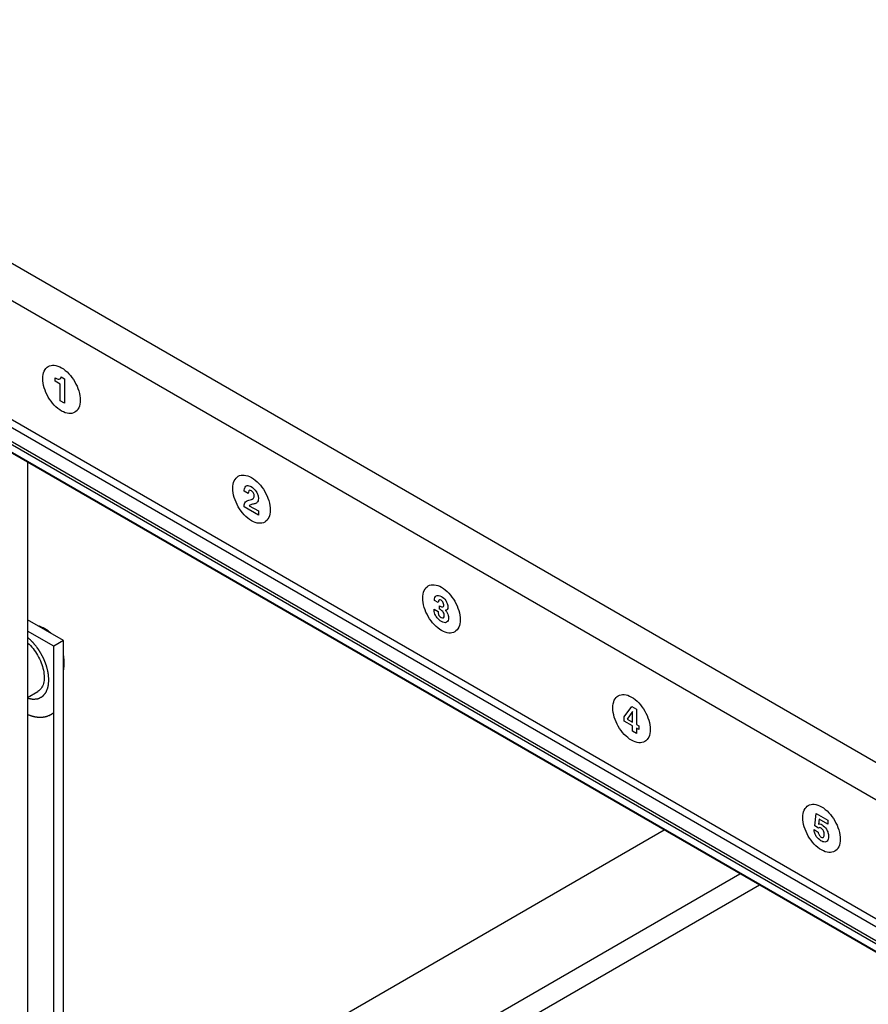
# Model space of a CAD drawing. Header units: inches. Extents: x 0 to 34, y 0 to 22.
# Tile 85 of 88: x 26.3 to 27.3, y 17.5 to 18.6. Entities that reach past the tile are written whole.
import ezdxf

# ---------------------------------------------------------------- set-up
doc = ezdxf.new("R2010")
doc.units = ezdxf.units.IN
doc.header["$LTSCALE"] = 1.87
doc.header["$MEASUREMENT"] = 0
doc.layers.get('0').update_dxf_attribs({"linetype": 'CONTINUOUS'})
doc.layers.add('COSMETIC', color=7, linetype='CONTINUOUS')

msp = doc.modelspace()

# ---------------------------------------------------------------- linework, layer by layer
at = {"color": 7, "linetype": 'CONTINUOUS'}
for p, q in [((25.8632, 18.5557), (28.8608, 16.825)), ((28.8427, 16.7936), (25.8451, 18.5244)), ((28.8427, 16.6608), (25.8451, 18.3916)), ((25.8504, 18.3799), (28.8472, 16.6496)), ((25.841, 18.3663), (28.8462, 16.6311)), ((28.8475, 16.6335), (25.8423, 18.3687)), ((28.8462, 16.6223), (25.841, 18.3574)), ((28.8466, 16.6214), (25.8414, 18.3565)), ((26.3518, 18.0618), (26.3518, 16.7472)), ((26.3918, 17.8628), (26.3518, 17.886)), ((26.3809, 17.8565), (26.3518, 17.8733)), ((26.3918, 17.8628), (26.3809, 17.8565)), ((26.3809, 17.2442), (26.3809, 17.8565)), ((26.3918, 17.2505), (26.3918, 17.8628)), ((26.3518, 17.7993), (26.3631, 17.8058)), ((26.3918, 17.2644), (27.0624, 17.6515)), ((26.3518, 17.1434), (27.1471, 17.6026)), ((27.169, 17.5899), (26.3518, 17.1181))]:
    msp.add_line(p, q, dxfattribs=at)
at = {"color": 40, "linetype": 'CONTINUOUS'}
for p, q in [((26.3827, 18.1524), (26.3827, 18.1561)), ((26.3827, 18.1561), (26.3834, 18.1557)), ((26.3892, 18.1571), (26.393, 18.1549)), ((26.393, 18.1549), (26.393, 18.1277)), ((26.3883, 18.1491), (26.3827, 18.1524)), ((26.3883, 18.1304), (26.3883, 18.1491)), ((26.393, 18.1277), (26.3883, 18.1304)), ((26.5982, 18.0268), (26.5937, 18.0294)), ((26.6095, 18.0027), (26.5934, 18.012)), ((26.5993, 18.0133), (26.6095, 18.0075)), ((26.6095, 18.0075), (26.6095, 18.0027)), ((26.8103, 17.9052), (26.806, 17.9077)), ((26.8118, 17.8978), (26.8118, 17.9017)), ((26.8118, 17.9017), (26.8125, 17.9012)), ((26.8056, 17.8978), (26.8101, 17.8952)), ((26.8101, 17.8952), (26.8101, 17.8952)), ((26.8183, 17.8966), (26.8183, 17.8965)), ((27.0177, 17.7777), (27.0264, 17.7892)), ((27.027, 17.7835), (27.0211, 17.7752)), ((27.0264, 17.7892), (27.0316, 17.7862)), ((27.0271, 17.7835), (27.027, 17.7835)), ((27.027, 17.7718), (27.0271, 17.7835)), ((27.0316, 17.7862), (27.0316, 17.7692)), ((27.0177, 17.773), (27.0177, 17.7777)), ((27.027, 17.7677), (27.0177, 17.773)), ((27.0211, 17.7752), (27.027, 17.7718)), ((27.0316, 17.7692), (27.0343, 17.7677)), ((27.027, 17.7617), (27.027, 17.7677)), ((27.0316, 17.759), (27.027, 17.7617)), ((27.0316, 17.765), (27.0316, 17.759)), ((27.0343, 17.7635), (27.0316, 17.765)), ((27.0343, 17.7677), (27.0343, 17.7635)), ((27.2306, 17.6559), (27.2322, 17.6699)), ((27.2322, 17.6699), (27.2452, 17.6624)), ((27.2356, 17.6634), (27.2347, 17.658)), ((27.2452, 17.6579), (27.2356, 17.6634)), ((27.2452, 17.6624), (27.2452, 17.6579)), ((27.2299, 17.6518), (27.2345, 17.6491)), ((27.2347, 17.6533), (27.2306, 17.6559))]:
    msp.add_line(p, q, dxfattribs=at)
for points, knots in [([(26.3688, 18.1552), (26.3688, 18.1584), (26.3699, 18.1641), (26.3745, 18.1693), (26.3814, 18.1707), (26.3869, 18.1688), (26.3897, 18.1672)], [0, 0, 0, 0, 0.254402, 0.500001, 0.745601, 1, 1, 1, 1]), ([(26.3897, 18.1672), (26.3924, 18.1656), (26.3979, 18.1612), (26.4048, 18.1518), (26.4094, 18.1412), (26.4105, 18.1343), (26.4105, 18.1311)], [0, 0, 0, 0, 0.254402, 0.500001, 0.7456, 1, 1, 1, 1]), ([(26.3897, 18.119), (26.3869, 18.1206), (26.3814, 18.125), (26.3745, 18.1344), (26.3699, 18.145), (26.3688, 18.152), (26.3688, 18.1552)], [0, 0, 0, 0, 0.254399, 0.499997, 0.745597, 1, 1, 1, 1]), ([(26.3834, 18.1557), (26.385, 18.1548), (26.3879, 18.1537), (26.3891, 18.156), (26.3892, 18.1571)], [0, 0, 0, 0, 0.614302, 1, 1, 1, 1]), ([(26.4105, 18.1311), (26.4105, 18.1279), (26.4094, 18.1222), (26.4048, 18.1169), (26.3979, 18.1155), (26.3924, 18.1174), (26.3897, 18.119)], [0, 0, 0, 0, 0.254401, 0.5, 0.745599, 1, 1, 1, 1]), ([(26.5809, 18.0327), (26.5809, 18.0359), (26.582, 18.0416), (26.5867, 18.0468), (26.5935, 18.0482), (26.599, 18.0463), (26.6018, 18.0447)], [0, 0, 0, 0, 0.254401, 0.499999, 0.745598, 1, 1, 1, 1]), ([(26.6018, 18.0447), (26.6046, 18.0431), (26.6101, 18.0387), (26.6169, 18.0294), (26.6216, 18.0188), (26.6227, 18.0118), (26.6227, 18.0086)], [0, 0, 0, 0, 0.254402, 0.500001, 0.745599, 1, 1, 1, 1]), ([(26.6018, 17.9965), (26.599, 17.9981), (26.5935, 18.0026), (26.5867, 18.0119), (26.582, 18.0225), (26.5809, 18.0295), (26.5809, 18.0327)], [0, 0, 0, 0, 0.254401, 0.499999, 0.745598, 1, 1, 1, 1]), ([(26.5937, 18.0294), (26.5937, 18.0312), (26.5941, 18.0341), (26.5969, 18.0364), (26.5998, 18.0355), (26.6014, 18.0346)], [0, 0, 0, 0, 0.363105, 0.622499, 1, 1, 1, 1]), ([(26.6014, 18.0346), (26.6034, 18.0334), (26.6066, 18.0305), (26.6091, 18.0252), (26.6095, 18.0226), (26.6095, 18.0213)], [0, 0, 0, 0, 0.496573, 0.734404, 1, 1, 1, 1]), ([(26.6016, 18.0299), (26.6009, 18.0303), (26.5997, 18.0308), (26.5983, 18.0297), (26.5982, 18.0279), (26.5982, 18.0268)], [0, 0, 0, 0, 0.307205, 0.543482, 1, 1, 1, 1]), ([(26.5989, 18.0196), (26.5998, 18.0199), (26.6014, 18.0203), (26.6034, 18.021), (26.6046, 18.0222), (26.6048, 18.0235), (26.6048, 18.0242)], [0, 0, 0, 0, 0.356381, 0.614631, 0.810414, 1, 1, 1, 1]), ([(26.6048, 18.0242), (26.6048, 18.0251), (26.6043, 18.0275), (26.6025, 18.0294), (26.6016, 18.0299)], [0, 0, 0, 0, 0.469445, 1, 1, 1, 1]), ([(26.6095, 18.0213), (26.6095, 18.0194), (26.6084, 18.0163), (26.6058, 18.0156), (26.6046, 18.0153)], [0, 0, 0, 0, 0.532986, 1, 1, 1, 1]), ([(26.5934, 18.012), (26.5935, 18.0136), (26.594, 18.0178), (26.5971, 18.0191), (26.5989, 18.0196)], [0, 0, 0, 0, 0.392638, 1, 1, 1, 1]), ([(26.6046, 18.0153), (26.6034, 18.015), (26.6015, 18.0146), (26.5997, 18.014), (26.5993, 18.0133)], [0, 0, 0, 0, 0.646454, 1, 1, 1, 1]), ([(26.6227, 18.0086), (26.6227, 18.0054), (26.6216, 17.9997), (26.6169, 17.9944), (26.6101, 17.993), (26.6046, 17.9949), (26.6018, 17.9965)], [0, 0, 0, 0, 0.254402, 0.500001, 0.745599, 1, 1, 1, 1]), ([(26.793, 17.9102), (26.793, 17.9134), (26.7941, 17.9191), (26.7988, 17.9244), (26.8057, 17.9258), (26.8112, 17.9239), (26.8139, 17.9223)], [0, 0, 0, 0, 0.254402, 0.500001, 0.745601, 1, 1, 1, 1]), ([(26.8139, 17.9223), (26.8167, 17.9207), (26.8222, 17.9162), (26.829, 17.9069), (26.8337, 17.8963), (26.8348, 17.8893), (26.8348, 17.8861)], [0, 0, 0, 0, 0.254402, 0.500001, 0.7456, 1, 1, 1, 1]), ([(26.806, 17.9077), (26.806, 17.9099), (26.8072, 17.9144), (26.8117, 17.9131), (26.8138, 17.9119)], [0, 0, 0, 0, 0.47924, 1, 1, 1, 1]), ([(26.8138, 17.9119), (26.8155, 17.911), (26.8182, 17.9086), (26.8207, 17.9039), (26.8211, 17.9014), (26.8211, 17.9001)], [0, 0, 0, 0, 0.460785, 0.706922, 1, 1, 1, 1]), ([(26.8139, 17.874), (26.8112, 17.8756), (26.8057, 17.8801), (26.7988, 17.8894), (26.7941, 17.9), (26.793, 17.907), (26.793, 17.9102)], [0, 0, 0, 0, 0.254399, 0.499997, 0.745597, 1, 1, 1, 1]), ([(26.8135, 17.9078), (26.8129, 17.9082), (26.8117, 17.9086), (26.8104, 17.9075), (26.8103, 17.9061), (26.8103, 17.9052)], [0, 0, 0, 0, 0.337187, 0.597887, 1, 1, 1, 1]), ([(26.8125, 17.9012), (26.8133, 17.9008), (26.8147, 17.9), (26.8163, 17.9007), (26.8164, 17.9019), (26.8164, 17.9026)], [0, 0, 0, 0, 0.439317, 0.682254, 1, 1, 1, 1]), ([(26.8164, 17.9026), (26.8164, 17.9034), (26.8162, 17.9048), (26.815, 17.9068), (26.814, 17.9075), (26.8135, 17.9078)], [0, 0, 0, 0, 0.404615, 0.664732, 1, 1, 1, 1]), ([(26.8138, 17.884), (26.8121, 17.885), (26.8092, 17.8873), (26.806, 17.8928), (26.8056, 17.8961), (26.8056, 17.8978)], [0, 0, 0, 0, 0.395872, 0.652942, 1, 1, 1, 1]), ([(26.8101, 17.8952), (26.8101, 17.8942), (26.8103, 17.8924), (26.8117, 17.8898), (26.8129, 17.8888), (26.8136, 17.8885)], [0, 0, 0, 0, 0.429535, 0.682822, 1, 1, 1, 1]), ([(26.817, 17.8909), (26.817, 17.8917), (26.8168, 17.8933), (26.8152, 17.8955), (26.8135, 17.8968), (26.8123, 17.8975), (26.8118, 17.8978)], [0, 0, 0, 0, 0.275212, 0.507458, 0.755322, 1, 1, 1, 1]), ([(26.8136, 17.8885), (26.8144, 17.888), (26.8165, 17.8876), (26.817, 17.8897), (26.817, 17.8909)], [0, 0, 0, 0, 0.457655, 1, 1, 1, 1]), ([(26.8211, 17.9001), (26.8211, 17.899), (26.8205, 17.8971), (26.819, 17.8966), (26.8183, 17.8966)], [0, 0, 0, 0, 0.552636, 1, 1, 1, 1]), ([(26.8183, 17.8965), (26.8191, 17.8958), (26.8211, 17.8931), (26.8218, 17.8899), (26.8218, 17.8882)], [0, 0, 0, 0, 0.359048, 1, 1, 1, 1]), ([(26.8218, 17.8882), (26.8218, 17.8859), (26.8202, 17.8819), (26.8158, 17.8828), (26.8138, 17.884)], [0, 0, 0, 0, 0.488911, 1, 1, 1, 1]), ([(26.8348, 17.8861), (26.8348, 17.8829), (26.8337, 17.8772), (26.829, 17.8719), (26.8222, 17.8705), (26.8167, 17.8724), (26.8139, 17.874)], [0, 0, 0, 0, 0.254401, 0.5, 0.745599, 1, 1, 1, 1]), ([(27.0052, 17.7877), (27.0052, 17.7909), (27.0063, 17.7966), (27.0109, 17.8019), (27.0178, 17.8033), (27.0233, 17.8014), (27.026, 17.7998)], [0, 0, 0, 0, 0.254401, 0.499999, 0.745598, 1, 1, 1, 1]), ([(27.026, 17.7998), (27.0288, 17.7982), (27.0343, 17.7938), (27.0412, 17.7844), (27.0458, 17.7738), (27.0469, 17.7668), (27.0469, 17.7636)], [0, 0, 0, 0, 0.254402, 0.500001, 0.745599, 1, 1, 1, 1]), ([(27.026, 17.7516), (27.0233, 17.7532), (27.0178, 17.7576), (27.0109, 17.7669), (27.0063, 17.7776), (27.0052, 17.7845), (27.0052, 17.7877)], [0, 0, 0, 0, 0.254401, 0.499999, 0.745598, 1, 1, 1, 1]), ([(27.0469, 17.7636), (27.0469, 17.7604), (27.0458, 17.7547), (27.0412, 17.7495), (27.0343, 17.7481), (27.0288, 17.75), (27.026, 17.7516)], [0, 0, 0, 0, 0.254402, 0.500001, 0.745599, 1, 1, 1, 1]), ([(27.2173, 17.6652), (27.2173, 17.6684), (27.2184, 17.6741), (27.2231, 17.6794), (27.2299, 17.6808), (27.2354, 17.6789), (27.2382, 17.6773)], [0, 0, 0, 0, 0.2544, 0.499999, 0.745598, 1, 1, 1, 1]), ([(27.2382, 17.6773), (27.2409, 17.6757), (27.2464, 17.6713), (27.2533, 17.6619), (27.258, 17.6513), (27.2591, 17.6443), (27.2591, 17.6411)], [0, 0, 0, 0, 0.254402, 0.500001, 0.745599, 1, 1, 1, 1]), ([(27.2382, 17.6291), (27.2354, 17.6307), (27.2299, 17.6351), (27.2231, 17.6445), (27.2184, 17.6551), (27.2173, 17.6621), (27.2173, 17.6652)], [0, 0, 0, 0, 0.254401, 0.5, 0.745599, 1, 1, 1, 1]), ([(27.2375, 17.6394), (27.2357, 17.6404), (27.2328, 17.643), (27.2304, 17.648), (27.2299, 17.6505), (27.2299, 17.6518)], [0, 0, 0, 0, 0.474831, 0.720075, 1, 1, 1, 1]), ([(27.2345, 17.6491), (27.2346, 17.6481), (27.2351, 17.6457), (27.237, 17.644), (27.2378, 17.6435)], [0, 0, 0, 0, 0.501386, 1, 1, 1, 1]), ([(27.2347, 17.658), (27.2352, 17.6581), (27.2365, 17.6583), (27.2381, 17.6576), (27.2389, 17.6571)], [0, 0, 0, 0, 0.401748, 1, 1, 1, 1]), ([(27.2379, 17.6534), (27.2374, 17.6537), (27.2361, 17.6543), (27.2351, 17.6538), (27.2347, 17.6533)], [0, 0, 0, 0, 0.40003, 1, 1, 1, 1]), ([(27.2413, 17.6466), (27.2413, 17.6477), (27.241, 17.6497), (27.2394, 17.6523), (27.2384, 17.6531), (27.2379, 17.6534)], [0, 0, 0, 0, 0.49568, 0.733069, 1, 1, 1, 1]), ([(27.2389, 17.6571), (27.2406, 17.6561), (27.2434, 17.6533), (27.2457, 17.6483), (27.2461, 17.6456), (27.2461, 17.6442)], [0, 0, 0, 0, 0.440106, 0.693208, 1, 1, 1, 1]), ([(27.2461, 17.6442), (27.2461, 17.642), (27.2452, 17.6388), (27.2416, 17.6375), (27.239, 17.6385), (27.2375, 17.6394)], [0, 0, 0, 0, 0.423699, 0.676075, 1, 1, 1, 1]), ([(27.2378, 17.6435), (27.2383, 17.6432), (27.2393, 17.6429), (27.2409, 17.6436), (27.2413, 17.6453), (27.2413, 17.6466)], [0, 0, 0, 0, 0.243896, 0.474498, 1, 1, 1, 1]), ([(27.2591, 17.6411), (27.2591, 17.6379), (27.258, 17.6322), (27.2533, 17.627), (27.2464, 17.6256), (27.2409, 17.6275), (27.2382, 17.6291)], [0, 0, 0, 0, 0.254402, 0.500001, 0.745599, 1, 1, 1, 1])]:
    msp.add_open_spline(points, degree=3, knots=knots, dxfattribs=at)
at = {"color": 7, "linetype": 'CONTINUOUS'}
for points, knots in [([(26.3779, 17.8709), (26.3758, 17.8728), (26.3712, 17.8762), (26.3659, 17.8786), (26.3632, 17.8794)], [0, 0, 0, 0, 0.500893, 1, 1, 1, 1]), ([(26.3518, 17.8602), (26.354, 17.8582), (26.3581, 17.8539), (26.3632, 17.8465), (26.3671, 17.8383), (26.3696, 17.8301), (26.3706, 17.8222), (26.3699, 17.8152), (26.3675, 17.8094), (26.3646, 17.8067), (26.3631, 17.8058)], [0, 0, 0, 0, 0.140254, 0.28722, 0.434305, 0.574886, 0.703326, 0.816073, 0.913186, 1, 1, 1, 1]), ([(26.3928, 17.8382), (26.3928, 17.8389), (26.3927, 17.8418), (26.3923, 17.8447), (26.3918, 17.8468)], [0, 0, 0, 0, 0.249639, 1, 1, 1, 1]), ([(26.3919, 17.8298), (26.392, 17.8305), (26.3926, 17.8332), (26.3928, 17.8361), (26.3928, 17.8382)], [0, 0, 0, 0, 0.250192, 1, 1, 1, 1])]:
    msp.add_open_spline(points, degree=3, knots=knots, dxfattribs=at)
at = {"layer": 'COSMETIC', "color": 4, "linetype": 'CONTINUOUS'}
for p, q in [((26.3918, 17.8628), (26.3518, 17.886)), ((26.3809, 17.8565), (26.3518, 17.8733)), ((26.3809, 17.2442), (26.3809, 17.8565)), ((26.3918, 17.7835), (26.3918, 17.8628))]:
    msp.add_line(p, q, dxfattribs=at)
for points, knots in [([(26.3756, 17.8188), (26.3755, 17.8193), (26.3754, 17.8203), (26.3753, 17.8218), (26.3752, 17.8231), (26.3751, 17.8241), (26.375, 17.8248), (26.375, 17.8255), (26.3749, 17.826), (26.3749, 17.8263), (26.3749, 17.8266), (26.3748, 17.8267), (26.3748, 17.8268), (26.3748, 17.8269), (26.3748, 17.827), (26.3748, 17.827), (26.3748, 17.8272), (26.3747, 17.8274), (26.3746, 17.8276), (26.3746, 17.828), (26.3744, 17.8284), (26.3743, 17.8289), (26.3741, 17.8299), (26.3737, 17.8312), (26.3734, 17.8326), (26.3731, 17.8335), (26.373, 17.8341), (26.3729, 17.8345), (26.3728, 17.8348), (26.3727, 17.8351), (26.3727, 17.8353), (26.3726, 17.8354), (26.3726, 17.8355), (26.3726, 17.8356), (26.3726, 17.8356), (26.3725, 17.8358), (26.3724, 17.8359), (26.3723, 17.8362), (26.3722, 17.8365), (26.372, 17.8371), (26.3717, 17.8378), (26.3713, 17.8386), (26.371, 17.8394), (26.3707, 17.8402), (26.3703, 17.8411), (26.37, 17.8419), (26.3697, 17.8426), (26.3695, 17.8431), (26.3693, 17.8434), (26.3692, 17.8437), (26.3691, 17.8439), (26.369, 17.8441), (26.369, 17.8442), (26.369, 17.8443), (26.369, 17.8443), (26.3689, 17.8444), (26.3689, 17.8444), (26.3688, 17.8446), (26.3687, 17.8447), (26.3686, 17.8449), (26.3685, 17.8452), (26.3683, 17.8455), (26.368, 17.846), (26.3676, 17.8467), (26.3671, 17.8475), (26.3667, 17.8482), (26.3662, 17.849), (26.3658, 17.8498), (26.3653, 17.8506), (26.3649, 17.8512), (26.3646, 17.8517), (26.3645, 17.8521), (26.3643, 17.8523), (26.3642, 17.8525), (26.3641, 17.8526), (26.3641, 17.8527), (26.3641, 17.8527), (26.364, 17.8528), (26.3639, 17.853), (26.3637, 17.8532), (26.3634, 17.8536), (26.3631, 17.8539), (26.3628, 17.8544), (26.3621, 17.8552), (26.3612, 17.8564), (26.3603, 17.8576), (26.3597, 17.8584), (26.3593, 17.8588), (26.359, 17.8592), (26.3588, 17.8595), (26.3586, 17.8597), (26.3585, 17.8599), (26.3584, 17.86), (26.3584, 17.86), (26.3583, 17.8601), (26.3583, 17.8602), (26.3582, 17.8602), (26.3581, 17.8604), (26.3579, 17.8606), (26.3576, 17.8608), (26.3572, 17.8612), (26.3567, 17.8617), (26.3561, 17.8623), (26.3553, 17.8631), (26.3542, 17.8641), (26.353, 17.8652), (26.3522, 17.866), (26.3518, 17.8664)], [0, 0, 0, 0, 0.03125, 0.0625, 0.09375, 0.109375, 0.125, 0.140625, 0.148438, 0.15625, 0.160156, 0.164062, 0.166016, 0.166992, 0.167969, 0.169922, 0.171875, 0.175781, 0.179688, 0.1875, 0.195312, 0.203125, 0.21875, 0.25, 0.28125, 0.296875, 0.304688, 0.3125, 0.320312, 0.324219, 0.328125, 0.330078, 0.332031, 0.333008, 0.333984, 0.335938, 0.339844, 0.34375, 0.351562, 0.359375, 0.375, 0.390625, 0.40625, 0.421875, 0.4375, 0.453125, 0.46875, 0.476562, 0.484375, 0.488281, 0.492188, 0.496094, 0.498047, 0.499023, 0.5, 0.500977, 0.501953, 0.503906, 0.507812, 0.511719, 0.515625, 0.523438, 0.53125, 0.546875, 0.5625, 0.578125, 0.59375, 0.609375, 0.625, 0.640625, 0.648438, 0.65625, 0.660156, 0.664062, 0.666016, 0.666992, 0.667969, 0.669922, 0.671875, 0.679688, 0.6875, 0.695312, 0.703125, 0.71875, 0.75, 0.78125, 0.796875, 0.804688, 0.8125, 0.820312, 0.824219, 0.828125, 0.830078, 0.832031, 0.833008, 0.833984, 0.835938, 0.839844, 0.84375, 0.851562, 0.859375, 0.875, 0.890625, 0.90625, 0.9375, 0.96875, 1, 1, 1, 1]), ([(26.3518, 17.7986), (26.3522, 17.7985), (26.353, 17.7983), (26.354, 17.7981), (26.3548, 17.798), (26.3554, 17.7979), (26.356, 17.7978), (26.3566, 17.7976), (26.3571, 17.7975), (26.3574, 17.7975), (26.3576, 17.7974), (26.3578, 17.7974), (26.3579, 17.7974), (26.358, 17.7974), (26.3581, 17.7973), (26.3581, 17.7973), (26.3581, 17.7973), (26.3582, 17.7973), (26.3582, 17.7973), (26.3583, 17.7973), (26.3584, 17.7974), (26.3585, 17.7974), (26.3587, 17.7974), (26.3589, 17.7974), (26.3591, 17.7975), (26.3595, 17.7975), (26.3601, 17.7976), (26.3611, 17.7977), (26.362, 17.7978), (26.3626, 17.7979), (26.363, 17.7979), (26.3632, 17.798), (26.3635, 17.798), (26.3636, 17.798), (26.3638, 17.798), (26.3638, 17.798), (26.3639, 17.7981), (26.3639, 17.7981), (26.364, 17.7981), (26.364, 17.7981), (26.364, 17.7981), (26.3641, 17.7981), (26.3642, 17.7982), (26.3643, 17.7982), (26.3644, 17.7983), (26.3645, 17.7984), (26.3648, 17.7985), (26.3652, 17.7987), (26.3656, 17.799), (26.3661, 17.7992), (26.3665, 17.7995), (26.367, 17.7997), (26.3674, 17.7999), (26.3677, 17.8001), (26.3679, 17.8002), (26.3681, 17.8004), (26.3683, 17.8005), (26.3685, 17.8006), (26.3686, 17.8006), (26.3687, 17.8006), (26.3687, 17.8007), (26.3688, 17.8007), (26.3688, 17.8007), (26.3688, 17.8007), (26.3689, 17.8008), (26.3689, 17.8008), (26.3689, 17.8008), (26.369, 17.8009), (26.369, 17.801), (26.3691, 17.8011), (26.3692, 17.8012), (26.3693, 17.8014), (26.3695, 17.8016), (26.3697, 17.8018), (26.3699, 17.8021), (26.3702, 17.8024), (26.3706, 17.8028), (26.3709, 17.8033), (26.3712, 17.8037), (26.3716, 17.8041), (26.3719, 17.8045), (26.3721, 17.8047), (26.3722, 17.8048), (26.3723, 17.805), (26.3724, 17.8051), (26.3724, 17.8051), (26.3725, 17.8052), (26.3725, 17.8052), (26.3725, 17.8052), (26.3725, 17.8053), (26.3725, 17.8053), (26.3725, 17.8054), (26.3726, 17.8054), (26.3726, 17.8056), (26.3727, 17.8058), (26.3728, 17.806), (26.3729, 17.8063), (26.373, 17.8067), (26.3733, 17.8073), (26.3736, 17.8083), (26.374, 17.8092), (26.3743, 17.8099), (26.3744, 17.8103), (26.3745, 17.8106), (26.3746, 17.8108), (26.3747, 17.811), (26.3747, 17.8111), (26.3747, 17.8112), (26.3748, 17.8113), (26.3748, 17.8113), (26.3748, 17.8113), (26.3748, 17.8113), (26.3748, 17.8114), (26.3748, 17.8115), (26.3748, 17.8116), (26.3748, 17.8118), (26.3749, 17.812), (26.3749, 17.8122), (26.3749, 17.8126), (26.375, 17.8132), (26.3751, 17.8139), (26.3751, 17.8146), (26.3752, 17.8153), (26.3753, 17.8162), (26.3754, 17.8174), (26.3755, 17.8183), (26.3756, 17.8188)], [0, 0, 0, 0, 0.03125, 0.0625, 0.078125, 0.09375, 0.109375, 0.125, 0.140625, 0.148438, 0.152344, 0.15625, 0.160156, 0.164062, 0.165039, 0.166016, 0.166504, 0.166992, 0.167969, 0.169922, 0.171875, 0.175781, 0.179688, 0.1875, 0.195312, 0.203125, 0.21875, 0.25, 0.28125, 0.296875, 0.304688, 0.3125, 0.320312, 0.324219, 0.328125, 0.330078, 0.332031, 0.333008, 0.333496, 0.333984, 0.334961, 0.335938, 0.339844, 0.34375, 0.347656, 0.351562, 0.359375, 0.375, 0.390625, 0.40625, 0.421875, 0.4375, 0.453125, 0.460938, 0.46875, 0.476562, 0.484375, 0.488281, 0.492188, 0.494141, 0.496094, 0.498047, 0.499023, 0.5, 0.500977, 0.501953, 0.503906, 0.505859, 0.507812, 0.511719, 0.515625, 0.523438, 0.53125, 0.539062, 0.546875, 0.5625, 0.578125, 0.59375, 0.609375, 0.625, 0.640625, 0.648438, 0.652344, 0.65625, 0.660156, 0.664062, 0.665039, 0.666016, 0.666504, 0.666992, 0.667969, 0.669922, 0.671875, 0.675781, 0.679688, 0.6875, 0.695312, 0.703125, 0.71875, 0.75, 0.78125, 0.796875, 0.804688, 0.8125, 0.820312, 0.824219, 0.828125, 0.830078, 0.832031, 0.833008, 0.833496, 0.833984, 0.834961, 0.835938, 0.839844, 0.84375, 0.847656, 0.851562, 0.859375, 0.875, 0.890625, 0.90625, 0.921875, 0.9375, 0.96875, 1, 1, 1, 1]), ([(26.3518, 17.7803), (26.3523, 17.7801), (26.3531, 17.7799), (26.354, 17.7795), (26.3546, 17.7793), (26.355, 17.7792), (26.3554, 17.779), (26.3557, 17.7789), (26.3559, 17.7789), (26.3559, 17.7788), (26.356, 17.7788), (26.3561, 17.7788), (26.3562, 17.7788), (26.3563, 17.7787), (26.3566, 17.7787), (26.3569, 17.7786), (26.3574, 17.7785), (26.3581, 17.7783), (26.3587, 17.7781), (26.3592, 17.778), (26.3596, 17.7779), (26.3598, 17.7779), (26.36, 17.7778), (26.3601, 17.7778), (26.3602, 17.7778), (26.3602, 17.7778), (26.3603, 17.7778), (26.3605, 17.7777), (26.3608, 17.7777), (26.3611, 17.7777), (26.3615, 17.7776), (26.362, 17.7776), (26.3625, 17.7775), (26.363, 17.7774), (26.3633, 17.7774), (26.3636, 17.7774), (26.3638, 17.7773), (26.3639, 17.7773), (26.3641, 17.7773), (26.3641, 17.7773), (26.3642, 17.7773), (26.3644, 17.7773), (26.3645, 17.7773), (26.3647, 17.7773), (26.365, 17.7773), (26.3653, 17.7773), (26.3658, 17.7773), (26.3663, 17.7773), (26.3668, 17.7773), (26.3671, 17.7773), (26.3675, 17.7773), (26.3678, 17.7773), (26.368, 17.7773), (26.368, 17.7773), (26.3681, 17.7773), (26.3682, 17.7773), (26.3683, 17.7773), (26.3684, 17.7774), (26.3686, 17.7774), (26.3689, 17.7774), (26.3694, 17.7775), (26.3699, 17.7776), (26.3705, 17.7777), (26.371, 17.7778), (26.3712, 17.7778), (26.3715, 17.7778), (26.3716, 17.7779), (26.3717, 17.7779), (26.3718, 17.7779), (26.3718, 17.7779), (26.3719, 17.7779), (26.372, 17.778), (26.3723, 17.7781), (26.3726, 17.7782), (26.3729, 17.7783), (26.3734, 17.7784), (26.3741, 17.7786), (26.3748, 17.7789), (26.3752, 17.779)], [0, 0, 0, 0, 0.0625, 0.09375, 0.109375, 0.125, 0.140625, 0.15625, 0.160156, 0.164062, 0.166016, 0.167969, 0.171875, 0.179688, 0.1875, 0.203125, 0.21875, 0.25, 0.28125, 0.296875, 0.3125, 0.320312, 0.328125, 0.332031, 0.333984, 0.335938, 0.339844, 0.34375, 0.359375, 0.375, 0.390625, 0.40625, 0.4375, 0.453125, 0.46875, 0.476562, 0.484375, 0.492188, 0.496094, 0.5, 0.503906, 0.507812, 0.515625, 0.523438, 0.53125, 0.546875, 0.5625, 0.59375, 0.609375, 0.625, 0.640625, 0.65625, 0.660156, 0.664062, 0.666016, 0.667969, 0.671875, 0.679688, 0.6875, 0.703125, 0.71875, 0.75, 0.78125, 0.796875, 0.8125, 0.820312, 0.828125, 0.832031, 0.833984, 0.835938, 0.839844, 0.84375, 0.859375, 0.875, 0.890625, 0.90625, 0.9375, 1, 1, 1, 1]), ([(26.3752, 17.779), (26.3753, 17.779), (26.3756, 17.7791), (26.3758, 17.7793), (26.376, 17.7793), (26.3761, 17.7794), (26.3762, 17.7794), (26.3762, 17.7794), (26.3763, 17.7795), (26.3765, 17.7796), (26.3767, 17.7797), (26.3769, 17.7798), (26.377, 17.7799), (26.3772, 17.7799), (26.3772, 17.7799), (26.3773, 17.78), (26.3774, 17.78), (26.3775, 17.7801), (26.3776, 17.7802), (26.3778, 17.7803), (26.3779, 17.7803), (26.378, 17.7804), (26.3781, 17.7804), (26.3781, 17.7804), (26.3782, 17.7805), (26.3782, 17.7805), (26.3783, 17.7806), (26.3785, 17.7807), (26.3787, 17.7808), (26.3788, 17.7809), (26.3789, 17.781), (26.379, 17.781), (26.3791, 17.7811), (26.3791, 17.7811), (26.3792, 17.7812), (26.3794, 17.7813), (26.3795, 17.7814), (26.3797, 17.7815), (26.3798, 17.7816), (26.3799, 17.7817), (26.38, 17.7817), (26.38, 17.7817), (26.3801, 17.7818), (26.3803, 17.7819), (26.3805, 17.7822), (26.3808, 17.7823), (26.3809, 17.7824)], [0, 0, 0, 0, 0.0625, 0.125, 0.140625, 0.15625, 0.164062, 0.171875, 0.1875, 0.21875, 0.25, 0.28125, 0.3125, 0.328125, 0.335938, 0.34375, 0.359375, 0.375, 0.40625, 0.4375, 0.46875, 0.484375, 0.492188, 0.5, 0.507812, 0.515625, 0.53125, 0.5625, 0.59375, 0.625, 0.640625, 0.65625, 0.664062, 0.671875, 0.6875, 0.71875, 0.75, 0.78125, 0.8125, 0.828125, 0.835938, 0.84375, 0.859375, 0.875, 0.9375, 1, 1, 1, 1])]:
    msp.add_open_spline(points, degree=3, knots=knots, dxfattribs=at)

doc.saveas('drawing.dxf')
